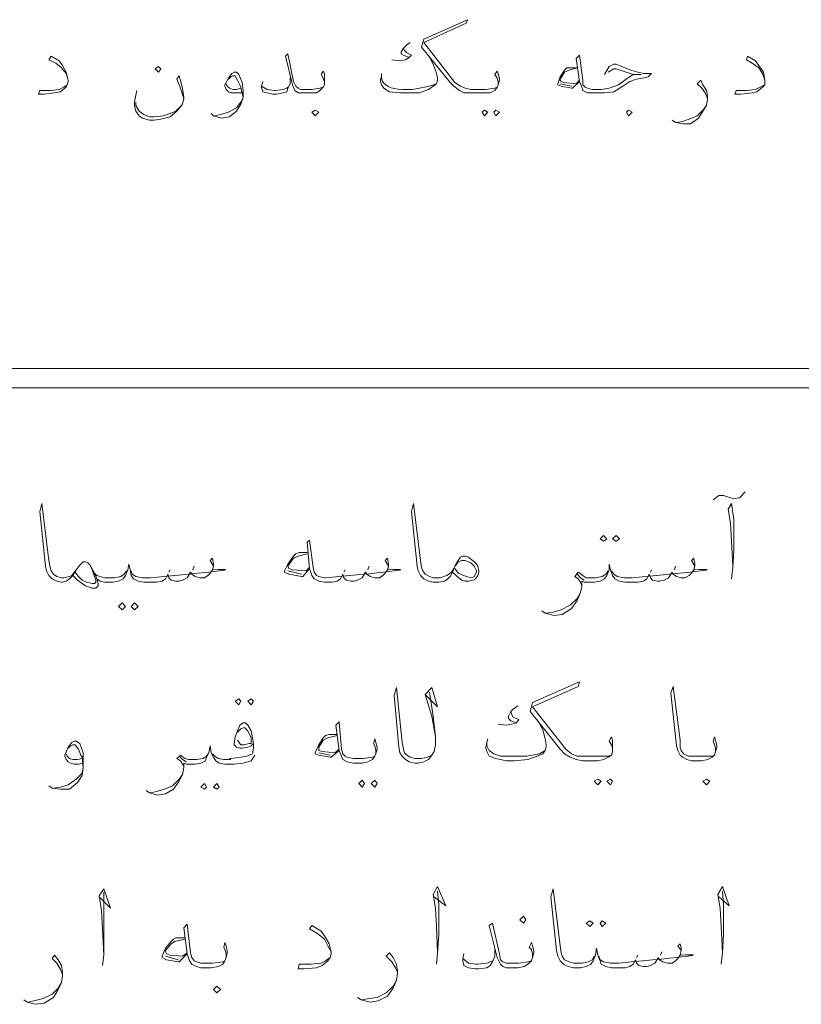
# Model space of a CAD drawing. Header units: inches. Extents: x 5.7 to 89.8, y 4 to 63.5.
# Tile 15 of 34: x 45.7 to 52.3, y 46.8 to 55. Entities that reach past the tile are written whole.
import ezdxf

# ---------------------------------------------------------------- set-up
doc = ezdxf.new("R2010")
doc.units = ezdxf.units.IN
doc.header["$MEASUREMENT"] = 0
doc.layers.add('PDF_textt', color=7, linetype='Continuous')

msp = doc.modelspace()

# ---------------------------------------------------------------- linework, layer by layer
at = {"layer": 'PDF_textt', "lineweight": 20}
for points in [[(49.7291, 54.4998), (49.7291, 54.5286), (49.7195, 54.5575), (49.7002, 54.5864), (49.7195, 54.6153), (49.7291, 54.5961), (49.7387, 54.5479), (49.7387, 54.5383), (49.7291, 54.4998), (49.7195, 54.4805), (49.7002, 54.4516), (49.6617, 54.4323), (49.6135, 54.4323), (49.5461, 54.4323), (49.4979, 54.4323), (49.4402, 54.4323), (49.4016, 54.4516), (49.3535, 54.4901), (49.3246, 54.519), (49.0838, 54.8176), (49.1031, 54.885), (49.4691, 55.0487), (49.4594, 55.0198), (49.1031, 54.8561), (49.3631, 54.519), (49.4113, 54.4901), (49.4498, 54.4709), (49.4979, 54.4612), (49.5461, 54.4612), (49.6232, 54.4612), (49.7002, 54.4709), (49.7195, 54.4805)], [(48.9875, 54.8561), (48.9586, 54.8368), (48.9297, 54.8079), (48.9104, 54.7791), (48.9104, 54.7598), (48.9297, 54.7502), (48.9779, 54.7309), (48.949, 54.7116), (48.9008, 54.702), (48.8334, 54.7116)], [(46.1078, 54.5383), (46.0885, 54.5961), (46.05, 54.6442), (46.0018, 54.6827), (45.944, 54.7116), (45.9633, 54.7405), (46.0307, 54.702), (46.0596, 54.6635), (46.0885, 54.6057), (46.1078, 54.5383), (46.1078, 54.5286), (46.0981, 54.4998), (46.0885, 54.4805), (46.0403, 54.442), (45.9922, 54.4323), (45.9055, 54.4227), (45.8574, 54.4227), (45.867, 54.4516), (45.9537, 54.4516), (46.0307, 54.4612), (46.0692, 54.4805), (46.0981, 54.4998)], [(48.2652, 54.4998), (48.2652, 54.5286), (48.2555, 54.5575), (48.2363, 54.5864), (48.2555, 54.6153), (48.2652, 54.5961), (48.2652, 54.5479), (48.2652, 54.5383), (48.2652, 54.4998), (48.2555, 54.4805), (48.2266, 54.4516), (48.1977, 54.4323), (48.1496, 54.4323), (48.0822, 54.4323), (48.0629, 54.4323), (48.0436, 54.4323), (48.0147, 54.4516), (47.9955, 54.4998), (47.9377, 54.7405), (47.957, 54.7598), (48.0051, 54.5286), (48.0244, 54.4901), (48.0436, 54.4709), (48.0629, 54.4612), (48.0822, 54.4612), (48.1592, 54.4612), (48.2266, 54.4709), (48.2555, 54.4805)], [(49.1416, 54.7502), (49.1801, 54.6731), (49.209, 54.5961), (49.2186, 54.5575), (49.2186, 54.5383), (49.209, 54.5094), (49.1801, 54.4901), (49.1416, 54.4612), (49.0645, 54.4323), (48.9586, 54.4323), (48.9008, 54.4323), (48.8141, 54.442), (48.766, 54.4709), (48.7467, 54.4998), (48.7371, 54.5286), (48.7371, 54.5383), (48.7467, 54.5768), (48.7467, 54.5961)], [(48.9297, 54.8079), (48.9393, 54.7887), (48.9586, 54.7694), (48.9971, 54.7502), (48.9779, 54.7309)], [(50.6248, 54.5864), (50.6633, 54.6538), (50.7018, 54.6731), (50.7211, 54.6731), (50.8463, 54.625), (50.9041, 54.6057), (50.9523, 54.5961), (51.0197, 54.5961), (50.9908, 54.5672), (50.9426, 54.5575), (50.8945, 54.5479), (50.8367, 54.5286), (50.7789, 54.4901), (50.7018, 54.442), (50.6248, 54.4323), (50.5285, 54.4323), (50.5189, 54.4323), (50.4803, 54.4323), (50.4418, 54.4516), (50.4322, 54.4805), (50.4129, 54.5286), (50.384, 54.7213), (50.4129, 54.7502), (50.4418, 54.5383), (50.4418, 54.4998), (50.4611, 54.4805), (50.4803, 54.4709), (50.5189, 54.4612), (50.5285, 54.4612), (50.5959, 54.4612), (50.6633, 54.4709), (50.7404, 54.4998), (50.8174, 54.5575), (50.8656, 54.5864), (50.933, 54.5864), (50.8656, 54.5864), (50.7211, 54.6346), (50.7018, 54.6346), (50.6537, 54.6057)], [(51.9732, 54.5383), (51.9539, 54.5961), (51.925, 54.6442), (51.8672, 54.6827), (51.8191, 54.7116), (51.8287, 54.7405), (51.8961, 54.702), (51.925, 54.6635), (51.9635, 54.6057), (51.9732, 54.5383), (51.9732, 54.5286), (51.9732, 54.4998), (51.9539, 54.4805), (51.9057, 54.442), (51.8672, 54.4323), (51.7709, 54.4227), (51.7228, 54.4227), (51.7324, 54.4516), (51.8191, 54.4516), (51.8961, 54.4612), (51.9346, 54.4805), (51.9732, 54.4998)], [(47.0805, 54.3842), (47.0516, 54.4709), (47.0227, 54.5479), (47.042, 54.5768), (47.0709, 54.4709), (47.0805, 54.3938), (47.0805, 54.3842), (47.0709, 54.336), (47.0613, 54.3264), (47.0227, 54.2782), (46.9649, 54.2301), (46.8879, 54.2108), (46.8301, 54.2012), (46.7916, 54.2012), (46.7338, 54.2204), (46.7049, 54.2397), (46.676, 54.2782), (46.6664, 54.3264), (46.6664, 54.3553), (46.676, 54.4131), (46.6856, 54.4516)], [(47.5717, 54.4323), (47.5332, 54.4323), (47.5043, 54.4323), (47.4754, 54.4323), (47.4561, 54.442), (47.4369, 54.4612), (47.4272, 54.4901), (47.4272, 54.4998), (47.4561, 54.5575), (47.485, 54.5961), (47.5043, 54.6057), (47.5236, 54.6057), (47.5428, 54.5864), (47.5717, 54.519), (47.5813, 54.4516), (47.5813, 54.3938), (47.5621, 54.336), (47.5236, 54.2782), (47.4658, 54.2301), (47.3983, 54.2204), (47.3309, 54.2397), (47.3117, 54.259)], [(47.4561, 54.5479), (47.4754, 54.5672), (47.4947, 54.5768), (47.5139, 54.5768), (47.5332, 54.5383), (47.5524, 54.4998), (47.5621, 54.4805), (47.5813, 54.3938), (47.5621, 54.3553), (47.5236, 54.3071), (47.4561, 54.2686), (47.3887, 54.2493), (47.3406, 54.2397)], [(50.4129, 54.5286), (50.3551, 54.4709), (50.3455, 54.4709), (50.2588, 54.4901), (50.2299, 54.4998), (50.2299, 54.5094), (50.2492, 54.5672), (50.2877, 54.625), (50.307, 54.6442), (50.3359, 54.6442), (50.3936, 54.6442), (50.3262, 54.625), (50.2877, 54.6057), (50.2492, 54.5479), (50.2492, 54.5383), (50.2588, 54.5286), (50.2781, 54.519), (50.384, 54.5094), (50.4129, 54.5383)], [(47.5621, 54.4709), (47.5236, 54.4612), (47.4947, 54.4612), (47.4658, 54.4709), (47.4465, 54.4901), (47.4369, 54.5094)], [(47.9762, 54.5575), (47.9762, 54.5094), (47.957, 54.4709), (47.9473, 54.442), (47.9184, 54.4323), (47.8606, 54.4227), (47.8317, 54.4227), (47.7836, 54.4323), (47.7451, 54.442), (47.7354, 54.4805), (47.7354, 54.4901), (47.7451, 54.5286)], [(47.7354, 54.4901), (47.7836, 54.4612), (47.8414, 54.4516), (47.851, 54.4516), (47.9184, 54.4612), (47.9473, 54.4709), (47.957, 54.4805)], [(50.3455, 54.4901), (50.2492, 54.5094)], [(51.4916, 54.3842), (51.4723, 54.4323), (51.4434, 54.4709), (51.4049, 54.5094), (51.4338, 54.5383), (51.4531, 54.4998), (51.482, 54.4516), (51.4916, 54.4034), (51.4916, 54.3842), (51.482, 54.3264), (51.4531, 54.2782), (51.4146, 54.2204), (51.3471, 54.1723), (51.2894, 54.1723), (51.2219, 54.1819), (51.193, 54.2012)], [(46.676, 54.3553), (46.676, 54.3264), (46.7049, 54.2782), (46.7434, 54.2493), (46.7916, 54.2301), (46.8301, 54.2301), (46.9072, 54.2397), (46.9649, 54.259), (47.0131, 54.2782), (47.0613, 54.3264)], [(51.2316, 54.1819), (51.2797, 54.1916), (51.3375, 54.2108), (51.4049, 54.2397), (51.4531, 54.2879), (51.482, 54.3264)], [(74.4235, 52.1112), (19.2078, 52.1112)], [(74.4235, 51.9475), (19.2078, 51.9475)], [(51.5398, 51.0036), (51.5879, 51.0421), (51.6264, 51.0421), (51.7131, 51.0133), (51.7613, 51.0229), (51.8094, 51.071)], [(47.3309, 50.445), (47.302, 50.4932), (47.3213, 50.5124), (47.3309, 50.4643), (47.3309, 50.445), (47.3213, 50.4161), (47.302, 50.3872), (47.2828, 50.368), (47.2539, 50.3487), (47.2154, 50.3487), (47.1768, 50.3583), (47.1479, 50.3776), (47.1383, 50.3969), (47.1094, 50.3487), (47.0709, 50.3294), (47.042, 50.3198), (47.0131, 50.3198), (46.9746, 50.3294), (46.9553, 50.3487), (46.9457, 50.3776), (46.9264, 50.3391), (46.8975, 50.3198), (46.8494, 50.3102), (46.8012, 50.3102), (46.7434, 50.3102), (46.6953, 50.3198), (46.6567, 50.3391), (46.6375, 50.368), (46.6278, 50.4161), (46.6182, 50.4643), (46.6086, 50.4161), (46.5893, 50.368), (46.5701, 50.3391), (46.5315, 50.3198), (46.4834, 50.3102), (46.4352, 50.3102), (46.416, 50.3102), (46.3774, 50.3198), (46.3485, 50.3391), (46.3293, 50.3872), (46.2908, 50.4546), (46.2715, 50.4739), (46.2522, 50.4835), (46.233, 50.4835), (46.2233, 50.4739), (46.2041, 50.4546), (46.1752, 50.4161), (46.1463, 50.368), (46.127, 50.3487), (46.1174, 50.3391), (46.0885, 50.3198), (46.0596, 50.3102), (46.05, 50.3102), (46.0115, 50.3198), (45.9729, 50.3391), (45.944, 50.368), (45.9248, 50.4065), (45.9151, 50.445), (45.867, 50.9073), (45.8862, 50.9747), (45.944, 50.4932), (45.9537, 50.4354), (45.9633, 50.4065), (45.9826, 50.3776), (46.0115, 50.3583), (46.05, 50.3487), (46.0596, 50.3487), (46.0692, 50.3487), (46.1174, 50.3583), (46.1367, 50.368), (46.1463, 50.3776), (46.1752, 50.4161)], [(49.3438, 50.3969), (49.3246, 50.3583), (49.3053, 50.3391), (49.2764, 50.3198), (49.2283, 50.3102), (49.1897, 50.3102), (49.1801, 50.3102), (49.1416, 50.3198), (49.1031, 50.3391), (49.0742, 50.368), (49.0549, 50.4065), (49.0453, 50.445), (48.9971, 50.9073), (49.0164, 50.9747), (49.0742, 50.4932), (49.0838, 50.4354), (49.0934, 50.4065), (49.1127, 50.3776), (49.1512, 50.3583), (49.1801, 50.3487), (49.1897, 50.3487), (49.2379, 50.3487), (49.2957, 50.368), (49.3342, 50.3969), (49.3535, 50.4258)], [(51.6939, 50.3391), (51.7035, 50.4354), (51.7131, 50.5799), (51.7131, 50.8399), (51.6939, 50.9747), (51.665, 50.9266), (51.6842, 50.811), (51.6939, 50.6569), (51.7035, 50.445)], [(48.8045, 50.445), (48.7756, 50.4932), (48.7949, 50.5124), (48.8045, 50.4643), (48.8045, 50.445), (48.7949, 50.4161), (48.7756, 50.3872), (48.7563, 50.368), (48.7275, 50.3487), (48.6889, 50.3487), (48.6504, 50.3583), (48.6215, 50.3776), (48.6119, 50.3969), (48.583, 50.3487), (48.5445, 50.3294), (48.5156, 50.3198), (48.4867, 50.3198), (48.4481, 50.3294), (48.4289, 50.3487), (48.4193, 50.3776), (48.4, 50.3391), (48.3711, 50.3198), (48.3326, 50.3102), (48.2748, 50.3102), (48.2652, 50.3102), (48.217, 50.3198), (48.1785, 50.3391), (48.1592, 50.368), (48.1399, 50.4258), (48.1207, 50.6473), (48.1399, 50.6665), (48.1688, 50.4354), (48.1785, 50.3969), (48.1977, 50.368), (48.217, 50.3583), (48.2652, 50.3487), (48.2748, 50.3487)], [(48.1207, 50.5606), (48.0533, 50.5606), (48.0244, 50.551), (48.0051, 50.5317), (47.957, 50.4643), (47.9281, 50.4065), (47.9281, 50.3969), (47.9666, 50.3776), (48.0725, 50.3583), (48.0822, 50.3583), (48.1399, 50.4258)], [(48.1207, 50.551), (48.0436, 50.5317), (48.0051, 50.5124), (47.957, 50.445), (47.9666, 50.4258), (47.9955, 50.4161), (48.1111, 50.4065), (48.1399, 50.4354)], [(51.3857, 50.445), (51.3568, 50.4932), (51.376, 50.5124), (51.3857, 50.4643), (51.3857, 50.445), (51.376, 50.4161), (51.3568, 50.3872), (51.3375, 50.368), (51.299, 50.3487), (51.2701, 50.3487), (51.2316, 50.3583), (51.2027, 50.3776), (51.193, 50.3969), (51.1641, 50.3487), (51.1256, 50.3294), (51.0871, 50.3198), (51.0678, 50.3198), (51.0293, 50.3294), (51.01, 50.3487), (51.0004, 50.3776), (50.9812, 50.3391), (50.9523, 50.3198), (50.9041, 50.3102), (50.8559, 50.3102), (50.7982, 50.3102), (50.75, 50.3198), (50.7115, 50.3391), (50.6922, 50.368), (50.673, 50.4161), (50.6633, 50.4643), (50.6633, 50.4161), (50.6441, 50.368), (50.6248, 50.3391), (50.5863, 50.3198), (50.5381, 50.3102), (50.4803, 50.3102), (50.4514, 50.3102), (50.4322, 50.3198), (50.4322, 50.2717), (50.4225, 50.2235), (50.3936, 50.1561), (50.3455, 50.0887), (50.2684, 50.0405), (50.201, 50.0309), (50.124, 50.0501), (50.0951, 50.0694)], [(46.2908, 50.4546), (46.31, 50.4161), (46.3389, 50.3294), (46.3389, 50.3102), (46.3293, 50.3005), (46.31, 50.3005), (46.2619, 50.3102), (46.2233, 50.3294), (46.1944, 50.3583), (46.1656, 50.3969)], [(47.1672, 50.445), (47.1576, 50.4161)], [(48.6408, 50.445), (48.6311, 50.4161)], [(49.3727, 50.4546), (49.392, 50.4835), (49.4209, 50.4932), (49.4498, 50.4932), (49.4787, 50.4835), (49.4979, 50.4739), (49.5268, 50.445), (49.5461, 50.4065), (49.5461, 50.3969), (49.5268, 50.3583), (49.5076, 50.3487), (49.4594, 50.3583), (49.392, 50.3872), (49.3631, 50.4258)], [(51.2219, 50.445), (51.2123, 50.4161)], [(46.3485, 50.3391), (46.3582, 50.3005), (46.3582, 50.2813), (46.3389, 50.262), (46.31, 50.262), (46.2522, 50.2813), (46.2233, 50.3005), (46.1848, 50.3294), (46.1463, 50.368)], [(46.599, 50.4065), (46.5797, 50.3776), (46.5508, 50.3583), (46.493, 50.3487), (46.4352, 50.3487), (46.416, 50.3487), (46.3774, 50.3583), (46.3485, 50.368), (46.3293, 50.3872)], [(46.6375, 50.4065), (46.6471, 50.3776), (46.676, 50.3583), (46.7338, 50.3487), (46.8012, 50.3487)], [(46.9649, 50.4161), (46.9553, 50.3969)], [(48.0725, 50.3776), (47.957, 50.4065)], [(48.4385, 50.4161), (48.4289, 50.3969)], [(50.6537, 50.4065), (50.6344, 50.3776), (50.6055, 50.3583), (50.5477, 50.3487), (50.4803, 50.3487), (50.4707, 50.3487), (50.4514, 50.3583), (50.4033, 50.3969), (50.3744, 50.3583), (50.4033, 50.3391), (50.4225, 50.3102), (50.4322, 50.2813)], [(50.4514, 50.3294), (50.4225, 50.3487), (50.3936, 50.3776)], [(50.6826, 50.4065), (50.7018, 50.3776), (50.7307, 50.3583), (50.7885, 50.3487), (50.8559, 50.3487)], [(51.0197, 50.4161), (51.01, 50.3969)], [(50.1336, 50.0501), (50.1914, 50.0598), (50.2588, 50.079), (50.3359, 50.1176), (50.3936, 50.1753), (50.4225, 50.2235)], [(49.1512, 49.3856), (49.1801, 49.1833), (49.1994, 49.01), (49.1994, 48.9425), (49.1897, 48.8848), (49.1705, 48.8559), (49.1416, 48.8173), (49.1031, 48.7981), (49.0549, 48.7884), (49.0356, 48.7884), (49.026, 48.7884), (48.9779, 48.7981), (48.949, 48.8173), (48.9201, 48.8462), (48.9008, 48.8751), (48.8912, 48.9233), (48.8527, 49.3567), (48.8719, 49.4241), (48.9201, 48.9618), (48.9297, 48.904), (48.9393, 48.8751), (48.9586, 48.8559), (48.9875, 48.8366), (49.026, 48.827), (49.0356, 48.827), (49.0838, 48.827), (49.132, 48.8366), (49.1705, 48.8559), (49.1897, 48.8848)], [(49.1127, 49.3663), (49.2186, 49.2604), (49.1705, 49.4241), (49.1127, 49.3663), (49.1705, 49.1833), (49.1994, 49.01)], [(50.6922, 48.8848), (50.6922, 48.9137), (50.6826, 48.9425), (50.6633, 48.9714), (50.6826, 49.01), (50.6922, 48.9811), (50.6922, 48.9329), (50.6922, 48.9233), (50.6922, 48.8848), (50.6826, 48.8559), (50.6537, 48.8366), (50.6152, 48.8173), (50.567, 48.8077), (50.4996, 48.8077), (50.4418, 48.8077), (50.384, 48.8173), (50.3359, 48.8366), (50.2877, 48.8655), (50.2492, 48.904), (49.9988, 49.2219), (50.018, 49.2989), (50.4129, 49.4723), (50.4033, 49.4337), (50.018, 49.2604), (50.2973, 48.904), (50.3455, 48.8655), (50.3936, 48.8462), (50.4418, 48.8462), (50.4996, 48.8462), (50.5766, 48.8462), (50.6537, 48.8462), (50.6826, 48.8559)], [(51.559, 48.8848), (51.559, 48.9137), (51.5494, 48.9425), (51.5398, 48.9714), (51.5494, 49.01), (51.559, 48.9811), (51.5687, 48.9329), (51.5687, 48.9233), (51.559, 48.8848), (51.5494, 48.8559), (51.5301, 48.8366), (51.4916, 48.8173), (51.4434, 48.8077), (51.3664, 48.8077), (51.3568, 48.8077), (51.3182, 48.8173), (51.2797, 48.8366), (51.2605, 48.8559), (51.2412, 48.8944), (51.2316, 48.9329), (51.1834, 49.376), (51.2027, 49.4337), (51.2605, 48.9811), (51.2605, 48.9233), (51.2701, 48.8944), (51.2894, 48.8655), (51.3279, 48.8462), (51.3568, 48.8462), (51.3664, 48.8462), (51.4531, 48.8462), (51.5301, 48.8462), (51.5494, 48.8559)], [(49.8928, 49.27), (49.8543, 49.2411), (49.835, 49.2219), (49.8158, 49.1833), (49.8158, 49.1641), (49.835, 49.1448), (49.8832, 49.1255), (49.8447, 49.1159), (49.7965, 49.1063), (49.7291, 49.1159)], [(49.835, 49.2219), (49.8447, 49.193), (49.8543, 49.1737), (49.9025, 49.1544), (49.8832, 49.1255)], [(47.668, 48.9522), (47.6488, 48.9329), (47.6199, 48.9233), (47.5717, 48.9137), (47.5524, 48.9137), (47.5236, 48.9233), (47.5043, 48.9425), (47.5043, 48.9522), (47.5139, 49.01), (47.5332, 49.0581), (47.5524, 49.1063), (47.5813, 49.1255), (47.6006, 49.1255), (47.6199, 49.1063), (47.6488, 49.0581), (47.6584, 49.0003), (47.668, 48.9522), (47.668, 48.9137), (47.6584, 48.8655), (47.6102, 48.8462), (47.5621, 48.8366), (47.4754, 48.827), (47.4658, 48.827)], [(48.6986, 48.8655), (48.6986, 48.8944), (48.6889, 48.9329), (48.6793, 48.9522), (48.6889, 48.9907), (48.6986, 48.9618), (48.7082, 48.9233), (48.7082, 48.904), (48.6986, 48.8655), (48.6889, 48.8462), (48.6697, 48.8173), (48.6311, 48.7981), (48.583, 48.7884), (48.5059, 48.7884), (48.4578, 48.7981), (48.4193, 48.8173), (48.4096, 48.8462), (48.3904, 48.8944), (48.3615, 49.1063), (48.3904, 49.1352), (48.4096, 48.904), (48.4193, 48.8655), (48.4385, 48.8462), (48.4578, 48.8366), (48.5059, 48.827), (48.5926, 48.827), (48.6697, 48.8366), (48.6889, 48.8462)], [(50.0566, 49.1544), (50.1047, 49.0678), (50.124, 48.9907), (50.1336, 48.9425), (50.1336, 48.9233), (50.124, 48.8944), (50.1047, 48.8655), (50.0566, 48.8462), (49.9795, 48.8173), (49.8639, 48.8077), (49.7965, 48.8077), (49.7098, 48.827), (49.652, 48.8462), (49.6328, 48.8848), (49.6232, 48.9137), (49.6232, 48.9233), (49.6328, 48.9618), (49.6424, 48.9907)], [(47.5332, 49.0485), (47.5621, 49.0774), (47.591, 49.087), (47.6199, 49.0581), (47.6488, 49.0003), (47.6488, 48.9714), (47.6488, 48.9522), (47.6295, 48.9522), (47.591, 48.9425), (47.5621, 48.9425), (47.5524, 48.9522), (47.5332, 48.9811)], [(48.3711, 49.0292), (48.3037, 49.0292), (48.2748, 49.0196), (48.2555, 49.0003), (48.217, 48.9425), (48.1881, 48.8751), (48.1881, 48.8655), (48.217, 48.8559), (48.3133, 48.8366), (48.3229, 48.8366), (48.3904, 48.8944)], [(48.3711, 49.0196), (48.294, 49.0003), (48.2555, 48.9811), (48.217, 48.9233), (48.217, 48.9137), (48.217, 48.8944), (48.2459, 48.8848), (48.3518, 48.8751), (48.3904, 48.904)], [(46.233, 48.7884), (46.1944, 48.7788), (46.1559, 48.7788), (46.127, 48.7884), (46.1078, 48.7981), (46.0885, 48.8173), (46.0789, 48.8462), (46.0789, 48.8559), (46.1078, 48.9233), (46.1367, 48.9618), (46.1559, 48.9714), (46.1752, 48.9714), (46.2041, 48.9522), (46.233, 48.8751), (46.233, 48.8077), (46.233, 48.7499), (46.2233, 48.6825), (46.1848, 48.6247), (46.1174, 48.5669), (46.0403, 48.5669), (45.9729, 48.5766), (45.944, 48.5958)], [(46.1078, 48.9137), (46.127, 48.9329), (46.1463, 48.9425), (46.1656, 48.9425), (46.1944, 48.904), (46.2137, 48.8559), (46.2233, 48.8366), (46.233, 48.7499), (46.2233, 48.7018), (46.1752, 48.6536), (46.1078, 48.6055), (46.0403, 48.5862), (45.9826, 48.5766)], [(47.6777, 48.8559), (47.668, 48.8366), (47.6488, 48.8077), (47.5813, 48.7884), (47.5043, 48.7788), (47.4754, 48.7788), (47.4272, 48.7788), (47.3791, 48.7884), (47.3502, 48.8077), (47.3309, 48.8366), (47.3117, 48.8751), (47.302, 48.9329), (47.2924, 48.8751), (47.2731, 48.8366), (47.2635, 48.8077), (47.225, 48.7884), (47.1768, 48.7788), (47.1287, 48.7788), (47.0998, 48.7788), (47.0805, 48.7884), (47.0805, 48.7499), (47.0709, 48.6921), (47.042, 48.6343), (46.9938, 48.5669), (46.9264, 48.5284), (46.859, 48.5188), (46.7916, 48.538), (46.7627, 48.5573)], [(50.124, 48.8944), (50.0758, 48.8655), (49.9699, 48.8462), (49.8543, 48.8462), (49.8061, 48.8462), (49.7484, 48.8462), (49.6906, 48.8655), (49.652, 48.8944), (49.6328, 48.9329), (49.6328, 48.9522)], [(46.2233, 48.827), (46.1848, 48.8173), (46.1463, 48.8173), (46.1174, 48.827), (46.0981, 48.8462), (46.0885, 48.8655)], [(47.2828, 48.8655), (47.2731, 48.8462), (47.2442, 48.827), (47.1865, 48.8173), (47.1287, 48.8173), (47.119, 48.8173), (47.0901, 48.827), (47.0516, 48.8559), (47.0227, 48.827), (47.0516, 48.8077), (47.0709, 48.7788), (47.0805, 48.7596)], [(47.0998, 48.7981), (47.0709, 48.8173), (47.042, 48.8462)], [(47.3213, 48.8655), (47.3406, 48.8462), (47.3695, 48.827), (47.4176, 48.8173), (47.4754, 48.8173)], [(48.3133, 48.8559), (48.217, 48.8751)], [(46.8012, 48.538), (46.8494, 48.5477), (46.9168, 48.5669), (46.9842, 48.5958), (47.042, 48.6536), (47.0709, 48.6921)], [(46.3774, 47.652), (46.4641, 47.5653), (46.4063, 47.729), (46.3678, 47.6712), (46.3871, 47.546), (46.3967, 47.3919), (46.4063, 47.1704), (46.3967, 47.0837)], [(46.4063, 47.1704), (46.4063, 47.3245), (46.4063, 47.5749), (46.4063, 47.7001)], [(49.1897, 47.6616), (49.2861, 47.5845), (49.2186, 47.7483), (49.1801, 47.6809), (49.1994, 47.5653), (49.209, 47.4112), (49.2186, 47.1897), (49.209, 47.0934)], [(49.2186, 47.1897), (49.2283, 47.3438), (49.2283, 47.5942), (49.2186, 47.7098)], [(51.2701, 47.2089), (51.2412, 47.2475), (51.2605, 47.2667), (51.2701, 47.2282), (51.2701, 47.2089), (51.2605, 47.1704), (51.2412, 47.1415), (51.2219, 47.1223), (51.193, 47.103), (51.1545, 47.103), (51.116, 47.1126), (51.0871, 47.1319), (51.0775, 47.1511), (51.0486, 47.103), (51.01, 47.0837), (50.9812, 47.0741), (50.9523, 47.0741), (50.9137, 47.0837), (50.8945, 47.103), (50.8848, 47.1319), (50.8656, 47.0934), (50.8367, 47.0741), (50.7982, 47.0645), (50.7404, 47.0645), (50.6826, 47.0645), (50.6344, 47.0741), (50.5959, 47.0934), (50.5863, 47.1223), (50.567, 47.1704), (50.5574, 47.2282), (50.5477, 47.1704), (50.5285, 47.1223), (50.5092, 47.0934), (50.4707, 47.0741), (50.4225, 47.0645), (50.3744, 47.0645), (50.3648, 47.0645), (50.3166, 47.0741), (50.2781, 47.0934), (50.2492, 47.1223), (50.2299, 47.1608), (50.2203, 47.2089), (50.1721, 47.6616), (50.1914, 47.729), (50.2492, 47.2475), (50.2588, 47.1897), (50.2684, 47.1608), (50.2877, 47.1319), (50.3262, 47.1126), (50.3648, 47.103), (50.3744, 47.103), (50.4322, 47.103), (50.49, 47.1126), (50.5189, 47.1319), (50.5381, 47.1608)], [(51.5879, 47.6616), (51.6746, 47.5845), (51.6168, 47.7483), (51.5783, 47.6809), (51.5975, 47.5653), (51.6072, 47.4112), (51.6168, 47.1897), (51.6072, 47.0934)], [(51.6168, 47.1897), (51.6264, 47.3438), (51.6264, 47.5942), (51.6168, 47.7098)], [(50.018, 47.1511), (50.018, 47.18), (50.0084, 47.2186), (49.9891, 47.2378), (50.0084, 47.2764), (50.018, 47.2475), (50.0277, 47.2089), (50.0277, 47.1897), (50.018, 47.1511), (50.0084, 47.1223), (49.9795, 47.0934), (49.9506, 47.0741), (49.8928, 47.0645), (49.8158, 47.0645), (49.7965, 47.0645), (49.7676, 47.0741), (49.7484, 47.0934), (49.7195, 47.1511), (49.652, 47.4208), (49.6809, 47.4401), (49.7387, 47.18), (49.7484, 47.1319), (49.7676, 47.1126), (49.7965, 47.103), (49.8158, 47.103), (49.9025, 47.103), (49.9795, 47.1126), (50.0084, 47.1223)], [(47.4369, 47.1511), (47.4369, 47.18), (47.4272, 47.2186), (47.4176, 47.2378), (47.4272, 47.2764), (47.4369, 47.2475), (47.4465, 47.2089), (47.4465, 47.1897), (47.4369, 47.1511), (47.4272, 47.1223), (47.408, 47.0934), (47.3695, 47.0741), (47.3117, 47.0645), (47.2346, 47.0645), (47.225, 47.0645), (47.1865, 47.0741), (47.1479, 47.0934), (47.1287, 47.1223), (47.1094, 47.18), (47.0805, 47.4016), (47.1094, 47.4304), (47.1383, 47.1897), (47.1479, 47.1511), (47.1672, 47.1223), (47.1865, 47.1126), (47.225, 47.103), (47.2346, 47.103), (47.3213, 47.103), (47.408, 47.1126), (47.4272, 47.1223)], [(48.3229, 47.1993), (48.294, 47.2475), (48.2652, 47.3052), (48.2074, 47.3534), (48.1399, 47.3919), (48.1592, 47.4208), (48.2363, 47.3727), (48.2652, 47.3341), (48.3037, 47.2667), (48.3229, 47.1993), (48.3229, 47.18), (48.3133, 47.1511), (48.294, 47.1223), (48.2459, 47.0837), (48.1977, 47.0645), (48.0918, 47.0548), (48.0436, 47.0548), (48.0533, 47.0934), (48.1496, 47.0934), (48.2363, 47.103), (48.2748, 47.1223), (48.3133, 47.1511)], [(47.0901, 47.3149), (47.0131, 47.3149), (46.9938, 47.3052), (46.9746, 47.286), (46.9264, 47.2282), (46.8975, 47.1608), (46.8975, 47.1511), (46.936, 47.1319), (47.0324, 47.1126), (47.042, 47.1126), (47.1094, 47.18)], [(47.0901, 47.3052), (47.0035, 47.286), (46.9746, 47.2667), (46.9264, 47.2089), (46.9264, 47.1993), (46.936, 47.18), (46.9649, 47.1704), (47.0709, 47.1608), (47.1094, 47.1897)], [(48.8816, 47.0259), (48.8623, 47.0645), (48.8334, 47.1126), (48.7852, 47.1608), (48.8141, 47.1897), (48.843, 47.1511), (48.8719, 47.0934), (48.8816, 47.0356), (48.8816, 47.0163), (48.8719, 46.9585), (48.843, 46.8911), (48.7949, 46.8237), (48.7178, 46.7852), (48.6504, 46.7755), (48.5734, 46.7948), (48.5445, 46.8141)], [(49.7002, 47.2186), (49.7002, 47.1608), (49.6809, 47.1126), (49.6617, 47.0837), (49.6328, 47.0645), (49.5654, 47.0548), (49.5365, 47.0548), (49.4787, 47.0645), (49.4402, 47.0837), (49.4305, 47.1223), (49.4305, 47.1415), (49.4402, 47.18)], [(51.1064, 47.1993), (51.0967, 47.1704)], [(46.0596, 47.0067), (46.0403, 47.0548), (46.0115, 47.103), (45.9729, 47.1415), (45.9922, 47.1704), (46.0211, 47.1319), (46.05, 47.0837), (46.0596, 47.0259), (46.0596, 46.997), (46.05, 46.9393), (46.0211, 46.8815), (45.9826, 46.8141), (45.9055, 46.7659), (45.8285, 46.7563), (45.761, 46.7755), (45.7321, 46.7948)], [(47.0324, 47.1319), (46.9264, 47.1608)], [(49.4305, 47.1415), (49.4787, 47.103), (49.5365, 47.0934), (49.5557, 47.0934), (49.6328, 47.103), (49.6617, 47.1126), (49.6809, 47.1223)], [(50.5766, 47.1608), (50.5863, 47.1319), (50.6152, 47.1126), (50.673, 47.103), (50.7404, 47.103)], [(50.9041, 47.1704), (50.8945, 47.1511)], [(45.7707, 46.7755), (45.8188, 46.7852), (45.8959, 46.8044), (45.9729, 46.8429), (46.0211, 46.8911), (46.05, 46.9393)], [(48.583, 46.7948), (48.6408, 46.8044), (48.7082, 46.8141), (48.7852, 46.8526), (48.843, 46.9104), (48.8719, 46.9585)]]:
    msp.add_lwpolyline(points, dxfattribs=at)
for points in [[(46.8686, 54.6538), (46.8879, 54.6346), (46.8686, 54.6057), (46.8397, 54.6346)], [(48.1881, 54.2397), (48.217, 54.2686), (48.1881, 54.2879), (48.1592, 54.2686)], [(49.6135, 54.2879), (49.6424, 54.2686), (49.6135, 54.2397), (49.5943, 54.2686)], [(49.7098, 54.2879), (49.7387, 54.2686), (49.7098, 54.2397), (49.6906, 54.2686)], [(50.8271, 54.2397), (50.8559, 54.2686), (50.8271, 54.2879), (50.8078, 54.2686)], [(50.6152, 50.7051), (50.6441, 50.6762), (50.6152, 50.6569), (50.5863, 50.6762)], [(50.7211, 50.7051), (50.75, 50.6762), (50.7211, 50.6569), (50.6922, 50.6762)], [(49.3438, 50.3969), (49.3631, 50.445), (49.392, 50.4932), (49.4113, 50.5221), (49.4305, 50.5317), (49.4498, 50.5317), (49.4787, 50.5221), (49.5365, 50.4739), (49.5557, 50.445), (49.5654, 50.4065), (49.5654, 50.3969), (49.5557, 50.368), (49.5365, 50.3391), (49.5172, 50.3294), (49.4787, 50.3198), (49.4498, 50.3198), (49.4209, 50.3294), (49.3824, 50.3583)], [(46.5604, 50.1368), (46.5893, 50.1079), (46.5604, 50.079), (46.5315, 50.1079)], [(46.6664, 50.1368), (46.6953, 50.1079), (46.6664, 50.079), (46.6375, 50.1079)], [(47.5428, 49.3278), (47.5621, 49.3085), (47.5428, 49.2796), (47.5139, 49.3085)], [(47.6488, 49.3278), (47.668, 49.3085), (47.6488, 49.2796), (47.6199, 49.3085)], [(47.2539, 48.6151), (47.2731, 48.5862), (47.2539, 48.5669), (47.225, 48.5862)], [(47.3598, 48.6151), (47.3791, 48.5862), (47.3598, 48.5669), (47.3309, 48.5862)], [(48.583, 48.644), (48.6022, 48.6151), (48.583, 48.5862), (48.5541, 48.6151)], [(48.6889, 48.644), (48.7082, 48.6151), (48.6889, 48.5862), (48.66, 48.6151)], [(50.567, 48.6536), (50.5959, 48.6343), (50.567, 48.6055), (50.5381, 48.6343)], [(50.673, 48.6536), (50.6922, 48.6343), (50.673, 48.6055), (50.6441, 48.6343)], [(51.482, 48.6055), (51.5109, 48.6343), (51.482, 48.6536), (51.4531, 48.6343)], [(49.941, 47.4401), (49.9602, 47.469), (49.941, 47.4979), (49.9121, 47.469)], [(50.4996, 47.4593), (50.5285, 47.4401), (50.4996, 47.4112), (50.4707, 47.4401)], [(50.6055, 47.4593), (50.6344, 47.4401), (50.6055, 47.4112), (50.5863, 47.4401)], [(47.3598, 46.8526), (47.3887, 46.8815), (47.3598, 46.9104), (47.3309, 46.8815)]]:
    msp.add_lwpolyline(points, close=True, dxfattribs=at)
for centre, major_axis, ratio, start_param, end_param in [((49.1311, 54.664), (0.3808, 0.1234), 0.428416, 2.986908, 4.778641), ((43.3422, 50.1032), (4.0915, 0.3133), 0.008864, 5.72169, 6.510308), ((44.8157, 50.1032), (4.0904, 0.3132), 0.008864, 5.721705, 6.510302), ((47.3969, 50.1032), (4.0918, 0.3133), 0.008864, 5.721693, 6.510307), ((47.2812, 46.8575), (4.0899, 0.3132), 0.008864, 5.721713, 6.510299)]:
    msp.add_ellipse(centre, major_axis=major_axis, ratio=ratio, start_param=start_param, end_param=end_param, dxfattribs=at)

doc.saveas('drawing.dxf')
